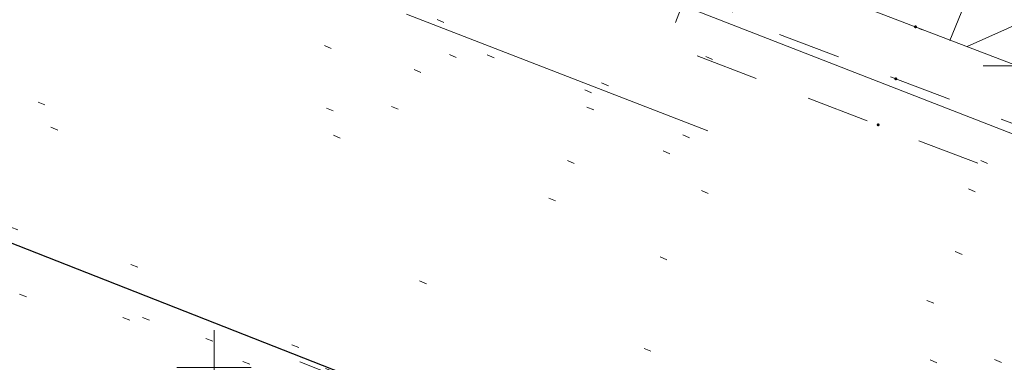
# Model space of a CAD drawing. Extents: x 413123 to 1465301, y 377724 to 504150.
# Tile 7 of 256: x 1463114.74 to 1463128.01, y 433261.1 to 433265.72. Entities that reach past the tile are written whole.
import ezdxf

# ---------------------------------------------------------------- set-up
doc = ezdxf.new("R2010")
doc.units = 0
doc.header["$MEASUREMENT"] = 0
for name, pattern in [('DGN Style 1', [8.732639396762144, 0.01453018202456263, -8.71810921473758]), ('DGN Style 2', [14.530182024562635, 8.71810921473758, -5.812072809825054]), ('DGN Style 3', [20.34225483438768, 14.53018202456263, -5.812072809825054]), ('DGN Style 4', [23.262821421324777, 11.62414561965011, -5.812072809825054, 0.01453018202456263, -5.812072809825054]), ('DGN Style 5', [10.171127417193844, 4.35905460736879, -5.812072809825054]), ('DGN Style 6', [27.636406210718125, 10.17112741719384, -5.812072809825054, 0.01453018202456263, -5.812072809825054, 0.01453018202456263, -5.812072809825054]), ('drainage01', [1.5999968, 0.8499983, -0.7499985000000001]), ('ohcombex', [0])]:
    doc.linetypes.add(name, pattern=pattern)
for name, color, linetype, lineweight in [('DR_X_Cells', 151, 'DGN Style 2', 0), ('DR_X_Cells (Construction)', 151, 'DGN Style 2', 0), ('DR_X_Storm_Sewer', 151, 'DGN Style 5', 0), ('DT_X_Contour_Minor', 136, 'DGN Style 3', 0), ('DT_X_Terrain_Ground_Line', 92, 'DGN Style 3', 13), ('GK_Drainage_Nodes (Construction)', 7, 'Continuous', 53), ('PV_X_Curb', 120, 'DGN Style 1', 0), ('PV_X_EOP', 7, 'DGN Style 3', 0), ('PV_X_Walk', 120, 'DGN Style 5', 0), ('UT_X_Overhead_Combined', 30, 'ohcombex', 0)]:
    doc.layers.add(name, color=color, linetype=linetype, lineweight=lineweight)
for name, color, linetype, lineweight, transparency in [('SV_Observation (Construction)', 97, 'DGN Style 1', 0, 0.9), ('SV_Setup (Construction)', 4, 'Continuous', 30, 0.9), ('SV_X_Shot_Marker (Construction)', 40, 'Continuous', 0, 0.5)]:
    doc.layers.add(name, color=color, linetype=linetype, lineweight=lineweight, transparency=transparency)

# ---------------------------------------------------------------- blocks, each defined once
blk = doc.blocks.new('SVPT_2591')
at = {"layer": 'SV_X_Shot_Marker (Construction)', "transparency": 33554495}
for p, q in [((0, 0.02500000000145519), (0, -0.02499999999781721)), ((-0.02499999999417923, 3.637978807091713e-12), (0.02499999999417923, 3.637978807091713e-12))]:
    blk.add_line(p, q, dxfattribs=at)
blk.add_point((0, 3.637978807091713e-12), dxfattribs=at)
blk = doc.blocks.new('CB3-X_19')
at = {"layer": 'DR_X_Cells', "color": 151, "linetype": 'Continuous', "lineweight": 0}
blk.add_line((-2.499995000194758, -1.758795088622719), (-0.7459922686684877, 0), dxfattribs=at)
at = {"layer": 'DR_X_Cells', "color": 151, "linetype": 'drainage01', "lineweight": 0}
blk.add_3dface([(-3.04166058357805, 1.417497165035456), (3.041660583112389, 1.417497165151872), (3.041660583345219, -2.166662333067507), (-3.041660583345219, -2.166662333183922)], dxfattribs=at)
at = {"layer": 'DR_X_Cells', "color": 151, "linetype": 'Continuous', "lineweight": 0}
blk.add_3dface([(-2.499994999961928, 0), (2.499994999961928, 1.164153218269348e-10), (2.499994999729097, -1.833329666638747), (-2.499994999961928, -1.833329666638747)], dxfattribs=at)
at = {"layer": 'DR_X_Cells (Construction)', "color": 20, "linetype": 'drainage01', "lineweight": 0}
blk.add_3dface([(-2.374995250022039, 0.7499985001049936), (2.374995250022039, 0.7499985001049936), (2.374995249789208, -1.499997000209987), (-2.374995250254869, -1.499996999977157)], dxfattribs=at)
at = {"layer": 'GK_Drainage_Nodes (Construction)', "color": 21, "linetype": 'DGN Style 2', "lineweight": 53}
blk.add_point((-2.328306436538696e-10, 1.416663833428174), dxfattribs=at)
at = {"layer": 'GK_Drainage_Nodes (Construction)', "color": 61, "linetype": 'DGN Style 6', "lineweight": 53}
blk.add_point((0, 0.7499985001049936), dxfattribs=at)
at = {"layer": 'GK_Drainage_Nodes (Construction)', "color": 21, "linetype": 'DGN Style 5', "lineweight": 53}
blk.add_point((0, 0), dxfattribs=at)
at = {"layer": 'GK_Drainage_Nodes (Construction)', "color": 40, "linetype": 'DGN Style 4', "lineweight": 53}
blk.add_point((0, 0), dxfattribs=at)
blk = doc.blocks.new('SVPT_2600')
at = {"layer": 'SV_X_Shot_Marker (Construction)', "transparency": 33554495}
for p, q in [((0, 0.02499999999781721), (0, -0.02500000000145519)), ((-0.02499999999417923, 0), (0.02500000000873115, 0))]:
    blk.add_line(p, q, dxfattribs=at)
blk.add_point((0, 0), dxfattribs=at)
blk = doc.blocks.new('*U5554', base_point=(1463158.719041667, 433438.2508333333, 579.5851666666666))
at = {"layer": 'DT_X_Contour_Minor', "elevation": 570.9999999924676, "flags": 128}
blk.add_lwpolyline([(1463009.796472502, 433261.168875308), (1463011.78215817, 433264.6803894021), (1463012.18799321, 433265.3971872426), (1463012.554490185, 433266.042646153), (1463012.881649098, 433266.6167661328), (1463013.169469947, 433267.1195471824), (1463014.420845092, 433269.2994012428), (1463019.893459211, 433272.9254937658), (1463020.153204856, 433274.935593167), (1463020.202159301, 433275.3127671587), (1463020.237703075, 433275.5828179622), (1463020.259836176, 433275.7457455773), (1463020.268558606, 433275.801550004), (1463020.273937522, 433275.8075308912), (1463020.286973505, 433275.8255635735), (1463020.322047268, 433275.8751759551), (1463020.37915881, 433275.9563680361), (1463020.458308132, 433276.0691398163), (1463020.698756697, 433276.4119708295), (1463020.868266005, 433276.5477448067), (1463021.196457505, 433276.6979434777), (1463021.683331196, 433276.862566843), (1463022.32888708, 433277.0416149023), (1463024.261945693, 433277.5383093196), (1463024.897747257, 433277.7013984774), (1463025.355357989, 433277.8181451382), (1463025.634777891, 433277.8885493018), (1463025.73600696, 433277.9126109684), (1463025.792630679, 433277.9167662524), (1463025.810514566, 433277.9236829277), (1463025.952399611, 433278.0738978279), (1463026.370390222, 433278.5215782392), (1463027.064486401, 433279.2667241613), (1463028.034688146, 433280.3093355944), (1463033.206542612, 433285.8689418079), (1463036.811969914, 433288.1031858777), (1463037.519382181, 433288.5539021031), (1463038.096435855, 433288.9485176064), (1463038.543130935, 433289.2870323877), (1463038.85946742, 433289.5694464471), (1463039.529219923, 433290.2477496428), (1463039.763360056, 433290.4733799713), (1463039.963466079, 433290.6415435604), (1463040.129537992, 433290.7522404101), (1463040.261575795, 433290.8054705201), (1463040.568297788, 433290.8707951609), (1463040.712714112, 433290.8856973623), (1463040.915921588, 433290.8814104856), (1463041.177920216, 433290.8579345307), (1463041.498709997, 433290.8152694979), (1463043.132908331, 433290.5713914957), (1463043.812184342, 433291.1962678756), (1463043.979676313, 433291.3734929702), (1463044.191033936, 433291.6373640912), (1463044.446257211, 433291.9878812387), (1463044.745346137, 433292.4250444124), (1463046.243447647, 433294.6673132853), (1463047.752313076, 433294.8105423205), (1463048.054738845, 433294.8353149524), (1463048.315359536, 433294.848248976), (1463048.534175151, 433294.8493443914), (1463048.71118569, 433294.8386011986), (1463049.127473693, 433294.794167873), (1463049.408280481, 433294.7356881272), (1463049.938484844, 433294.5935738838), (1463050.718086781, 433294.3678251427), (1463051.747086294, 433294.0584419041), (1463057.131011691, 433292.4195062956), (1463057.385113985, 433292.3253271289), (1463057.433293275, 433292.3074966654), (1463057.468930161, 433292.2943677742), (1463057.492024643, 433292.2859404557), (1463057.502576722, 433292.2822147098), (1463057.513992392, 433292.2785481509), (1463057.714762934, 433292.2018868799), (1463058.308512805, 433291.974652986), (1463059.295242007, 433291.5968464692), (1463060.674950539, 433291.0684673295), (1463064.878145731, 433289.4586927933), (1463066.328404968, 433288.9036778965), (1463067.526786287, 433288.4459641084), (1463068.473289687, 433288.0855514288), (1463069.167915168, 433287.8224398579), (1463070.684412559, 433287.2505438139), (1463071.409318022, 433286.9757210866), (1463072.446661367, 433286.5801749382), (1463073.796442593, 433286.0639053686), (1463075.458661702, 433285.4269123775), (1463080.307829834, 433283.5672998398), (1463082.112742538, 433282.8765559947), (1463083.890604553, 433282.1990338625), (1463085.641415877, 433281.5347334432), (1463087.365176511, 433280.8836547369), (1463091.925803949, 433279.1650738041), (1463093.522109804, 433278.5610658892), (1463094.89055679, 433278.0379778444), (1463096.031144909, 433277.5958096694), (1463096.943874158, 433277.2345613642), (1463099.074007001, 433276.3791257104), (1463100.004027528, 433276.0082480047), (1463101.196489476, 433275.5371916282), (1463102.651392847, 433274.9659565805), (1463104.36873764, 433274.294542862), (1463109.298245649, 433272.3705347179), (1463111.0014606, 433271.7017367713), (1463112.413974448, 433271.1383490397), (1463113.535787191, 433270.680371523), (1463114.366898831, 433270.3278042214), (1463116.195595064, 433269.5281717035), (1463116.827831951, 433269.2529667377), (1463117.353020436, 433269.0270762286), (1463117.771160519, 433268.8505001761), (1463118.0822522, 433268.7232385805), (1463118.769098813, 433268.449626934), (1463119.233134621, 433268.2659624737), (1463120.110107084, 433267.9201778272), (1463121.400016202, 433267.4122729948), (1463123.102861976, 433266.7422479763), (1463128.194366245, 433264.7393543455), (1463129.906589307, 433264.0691726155), (1463131.22463029, 433263.5607976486), (1463132.148489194, 433263.2142294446), (1463132.67816602, 433263.0294680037), (1463133.565061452, 433262.7525131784), (1463134.136427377, 433262.5542813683), (1463135.185353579, 433262.1673020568), (1463136.711840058, 433261.5915752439), (1463138.715886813, 433260.8271009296), (1463149.18241232, 433256.819143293)], dxfattribs=at)

msp = doc.modelspace()

# ---------------------------------------------------------------- linework, layer by layer
at = {"layer": 'DR_X_Storm_Sewer'}
msp.add_line((1463127.2798253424, 433265.4332156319, 570.5838194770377), (1463143.7471588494, 433306.3203774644, 570.5838194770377), dxfattribs=at)
at = {"layer": 'PV_X_Curb'}
for points, knots in [([(1463034.114341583, 433358.5354235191, 570.967442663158), (1463034.382762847, 433357.8525596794, 570.9829174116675), (1463034.902669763, 433356.6746703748, 570.9791408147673), (1463036.322057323, 433354.5205973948, 570.6849760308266), (1463037.748960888, 433352.2020754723, 570.6878951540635), (1463040.018756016, 433349.1857511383, 570.9427811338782), (1463042.639031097, 433346.7780487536, 570.7955674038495), (1463044.970687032, 433345.5933757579, 570.8824061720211), (1463045.921303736, 433345.2188641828, 570.878208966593), (1463051.106075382, 433343.1762354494, 570.8553169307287), (1463056.290847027, 433341.1336067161, 570.8324248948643), (1463061.475618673, 433339.0909779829, 570.809532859), (1463062.018547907, 433338.9041474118, 570.7725412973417), (1463062.561477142, 433338.7173168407, 570.7355497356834), (1463063.104406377, 433338.5304862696, 570.6985581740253), (1463069.657625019, 433335.9461940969, 570.7210719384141), (1463076.21084366, 433333.3619019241, 570.7435857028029), (1463082.764062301, 433330.7776097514, 570.7660994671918), (1463087.246478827, 433329.0023655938, 570.8028168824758), (1463091.728895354, 433327.2271214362, 570.8395342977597), (1463096.211311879, 433325.4518772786, 570.8762517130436), (1463096.878442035, 433325.1897515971, 570.9638925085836), (1463097.545572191, 433324.9276259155, 571.0515333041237), (1463098.212702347, 433324.6655002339, 571.1391740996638), (1463104.831686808, 433322.094946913, 571.1640382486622), (1463111.45067127, 433319.524393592, 571.1889023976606), (1463118.069655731, 433316.953840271, 571.2137665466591), (1463125.957183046, 433313.9138789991, 571.1851535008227), (1463133.844710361, 433310.8739177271, 571.1565404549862), (1463141.732237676, 433307.8339564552, 571.1279274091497), (1463145.767175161, 433306.241790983, 571.1313455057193), (1463149.802112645, 433304.6496255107, 571.134763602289), (1463153.83705013, 433303.0574600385, 571.1381816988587), (1463154.355066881, 433302.8054079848, 571.0924572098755), (1463154.873083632, 433302.5533559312, 571.0467327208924), (1463155.391100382, 433302.3013038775, 571.0010082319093), (1463159.740180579, 433300.5574304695, 571.007755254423), (1463164.089260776, 433298.8135570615, 571.0145022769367), (1463168.438340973, 433297.0696836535, 571.0212492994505), (1463173.76020955, 433294.9893866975, 571.0517121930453), (1463179.082078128, 433292.9090897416, 571.0821750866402), (1463184.403946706, 433290.8287927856, 571.1126379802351), (1463184.927832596, 433290.6024130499, 571.183469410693), (1463185.451718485, 433290.3760333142, 571.254300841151), (1463185.975604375, 433290.1496535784, 571.3251322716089), (1463193.283059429, 433287.4009373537, 571.3274320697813), (1463200.590514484, 433284.6522211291, 571.3297318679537), (1463207.897969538, 433281.9035049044, 571.3320316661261), (1463214.611583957, 433279.3049910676, 571.3660593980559), (1463221.325198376, 433276.7064772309, 571.4000871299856), (1463228.038812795, 433274.1079633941, 571.4341148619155), (1463234.876881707, 433271.4003319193, 571.5030017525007), (1463241.714950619, 433268.6927004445, 571.5718886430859), (1463248.553019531, 433265.9850689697, 571.6407755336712), (1463252.53367608, 433264.4224603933, 571.6987979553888), (1463256.514332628, 433262.8598518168, 571.7568203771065), (1463260.494989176, 433261.2972432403, 571.8148427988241), (1463261.18962272, 433261.0748617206, 571.7422662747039), (1463261.884256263, 433260.8524802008, 571.6696897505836), (1463262.578889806, 433260.6300986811, 571.5971132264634), (1463267.974277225, 433258.4984942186, 571.5913249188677), (1463273.369664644, 433256.3668897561, 571.5855366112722), (1463278.765052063, 433254.2352852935, 571.5797483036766), (1463284.039124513, 433252.1341649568, 571.626583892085), (1463289.313196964, 433250.0330446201, 571.6734194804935), (1463294.587269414, 433247.9319242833, 571.7202550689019), (1463295.147837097, 433247.7325865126, 571.8045569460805), (1463295.70840478, 433247.533248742, 571.8888588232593), (1463296.268972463, 433247.3339109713, 571.9731607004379), (1463303.262539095, 433244.6091737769, 572.0038664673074), (1463310.256105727, 433241.8844365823, 572.034572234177), (1463317.249672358, 433239.1596993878, 572.0652780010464), (1463324.8255847, 433236.206749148, 572.1003223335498), (1463332.401497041, 433233.2537989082, 572.1353666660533), (1463339.977409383, 433230.3008486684, 572.1704109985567), (1463346.624217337, 433227.6724527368, 572.1699621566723), (1463353.271025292, 433225.044056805, 572.1695133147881), (1463359.917833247, 433222.4156608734, 572.1690644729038), (1463363.666535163, 433220.9685334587, 572.1740861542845), (1463367.415237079, 433219.521406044, 572.1791078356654), (1463371.163938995, 433218.0742786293, 572.1841295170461), (1463371.754596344, 433217.8301906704, 572.1047293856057), (1463372.345253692, 433217.5861027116, 572.0253292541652), (1463372.935911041, 433217.3420147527, 571.9459291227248), (1463380.338603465, 433214.4611246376, 571.9041823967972), (1463387.741295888, 433211.5802345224, 571.8624356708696), (1463395.143988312, 433208.6993444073, 571.8206889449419), (1463403.121855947, 433205.5721027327, 571.8539167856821), (1463411.099723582, 433202.4448610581, 571.8871446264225), (1463419.077591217, 433199.3176193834, 571.9203724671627), (1463419.407565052, 433199.1647159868, 571.9396248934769), (1463419.737538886, 433199.0118125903, 571.9588773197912), (1463420.067512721, 433198.8589091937, 571.9781297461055)], [0, 0, 0, 0, 0.004163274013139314, 0.007301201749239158, 0.0146979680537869, 0.01957460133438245, 0.02877745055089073, 0.03448275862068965, 0.03448275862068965, 0.03448275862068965, 0.06896551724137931, 0.06896551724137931, 0.06896551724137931, 0.1034482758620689, 0.1034482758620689, 0.1034482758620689, 0.1379310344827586, 0.1379310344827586, 0.1379310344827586, 0.1724137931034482, 0.1724137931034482, 0.1724137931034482, 0.2068965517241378, 0.2068965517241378, 0.2068965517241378, 0.2413793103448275, 0.2413793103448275, 0.2413793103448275, 0.2758620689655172, 0.2758620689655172, 0.2758620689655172, 0.3103448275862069, 0.3103448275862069, 0.3103448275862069, 0.3448275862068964, 0.3448275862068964, 0.3448275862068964, 0.3793103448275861, 0.3793103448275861, 0.3793103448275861, 0.4137931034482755, 0.4137931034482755, 0.4137931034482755, 0.4482758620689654, 0.4482758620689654, 0.4482758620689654, 0.4827586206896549, 0.4827586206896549, 0.4827586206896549, 0.5172413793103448, 0.5172413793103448, 0.5172413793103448, 0.5517241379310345, 0.5517241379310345, 0.5517241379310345, 0.5862068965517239, 0.5862068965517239, 0.5862068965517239, 0.6206896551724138, 0.6206896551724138, 0.6206896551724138, 0.6551724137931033, 0.6551724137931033, 0.6551724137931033, 0.6896551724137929, 0.6896551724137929, 0.6896551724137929, 0.7241379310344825, 0.7241379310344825, 0.7241379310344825, 0.7586206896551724, 0.7586206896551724, 0.7586206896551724, 0.7931034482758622, 0.7931034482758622, 0.7931034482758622, 0.8275862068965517, 0.8275862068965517, 0.8275862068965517, 0.8620689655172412, 0.8620689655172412, 0.8620689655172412, 0.8965517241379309, 0.8965517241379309, 0.8965517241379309, 0.9310344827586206, 0.9310344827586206, 0.9310344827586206, 0.9655172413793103, 0.9655172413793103, 0.9655172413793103, 1, 1, 1, 1]), ([(1463694.730807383, 433042.1012902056, 573.2000085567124), (1463688.122071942, 433044.6665198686, 573.2117681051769), (1463681.5133365, 433047.2317495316, 573.2235276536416), (1463674.904601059, 433049.7969791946, 573.2352872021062), (1463669.906627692, 433051.7384291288, 573.2422034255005), (1463664.908654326, 433053.679879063, 573.249119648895), (1463659.910680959, 433055.6213289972, 573.2560358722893), (1463659.31440991, 433055.8530469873, 573.3282538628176), (1463658.718138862, 433056.0847649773, 573.400471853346), (1463658.121867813, 433056.3164829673, 573.4726898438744), (1463656.811811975, 433056.8455353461, 573.4691755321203), (1463655.501756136, 433057.3745877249, 573.4656612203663), (1463654.191700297, 433057.9036401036, 573.4621469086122), (1463647.078403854, 433060.7016199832, 573.4311409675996), (1463639.965107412, 433063.4995998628, 573.4001350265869), (1463632.851810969, 433066.2975797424, 573.3691290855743), (1463626.603526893, 433068.7760307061, 573.3262890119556), (1463620.355242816, 433071.25448167, 573.2834489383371), (1463614.10695874, 433073.7329326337, 573.2406088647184), (1463606.821724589, 433076.5483492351, 573.1778320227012), (1463599.536490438, 433079.3637658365, 573.1150551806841), (1463592.251256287, 433082.1791824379, 573.052278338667), (1463585.048675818, 433085.0513616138, 572.9767093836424), (1463577.846095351, 433087.9235407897, 572.901140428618), (1463570.643514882, 433090.7957199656, 572.8255714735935), (1463568.520856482, 433091.6009161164, 572.8136526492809), (1463566.398198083, 433092.4061122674, 572.8017338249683), (1463564.275539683, 433093.2113084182, 572.7898150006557), (1463563.658286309, 433093.4932407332, 572.723361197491), (1463563.041032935, 433093.7751730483, 572.6569073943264), (1463562.423779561, 433094.0571053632, 572.5904535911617), (1463557.897842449, 433095.8076798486, 572.5495712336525), (1463553.371905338, 433097.5582543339, 572.5086888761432), (1463548.845968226, 433099.3088288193, 572.4678065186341), (1463541.746736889, 433102.0973839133, 572.4116307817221), (1463534.647505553, 433104.8859390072, 572.3554550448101), (1463527.548274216, 433107.6744941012, 572.2992793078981), (1463527.099574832, 433107.8541490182, 572.3819727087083), (1463526.650875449, 433108.0338039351, 572.4646661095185), (1463526.202176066, 433108.2134588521, 572.5473595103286), (1463518.442801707, 433111.2934591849, 572.5872886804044), (1463510.683427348, 433114.3734595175, 572.6272178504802), (1463502.924052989, 433117.4534598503, 572.6671470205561), (1463495.101662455, 433120.5759616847, 572.6180249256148), (1463487.279271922, 433123.6984635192, 572.5689028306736), (1463479.456881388, 433126.8209653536, 572.5197807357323), (1463474.540841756, 433128.7396558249, 572.5305568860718), (1463469.624802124, 433130.6583462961, 572.5413330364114), (1463464.708762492, 433132.5770367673, 572.5521091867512), (1463464.15178183, 433132.7738995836, 572.4839343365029), (1463463.594801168, 433132.9707623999, 572.4157594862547), (1463463.037820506, 433133.1676252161, 572.3475846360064), (1463455.395093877, 433136.1460172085, 572.2965798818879), (1463447.752367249, 433139.1244092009, 572.2455751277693), (1463440.10964062, 433142.1028011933, 572.1945703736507), (1463439.463345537, 433142.3911085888, 572.2249332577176), (1463438.817050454, 433142.6794159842, 572.2552961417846), (1463438.170755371, 433142.9677233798, 572.2856590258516), (1463431.589276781, 433145.5431962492, 572.3185177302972), (1463425.007798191, 433148.1186691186, 572.351376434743), (1463418.4263196, 433150.6941419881, 572.3842351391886), (1463413.565512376, 433152.6091060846, 572.3506952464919), (1463408.704705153, 433154.5240701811, 572.3171553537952), (1463403.843897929, 433156.4390342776, 572.2836154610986), (1463402.295983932, 433157.0721267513, 572.2966227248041), (1463400.748069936, 433157.7052192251, 572.3096299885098), (1463399.20015594, 433158.3383116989, 572.3226372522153), (1463398.571326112, 433158.6030358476, 572.2531442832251), (1463397.942496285, 433158.8677599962, 572.1836513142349), (1463397.313666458, 433159.1324841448, 572.1141583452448), (1463389.499427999, 433162.1494767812, 572.1431257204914), (1463381.68518954, 433165.1664694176, 572.172093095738), (1463373.87095108, 433168.1834620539, 572.2010604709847), (1463373.202610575, 433168.4242856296, 572.2485422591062), (1463372.53427007, 433168.6651092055, 572.2960240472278), (1463371.865929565, 433168.9059327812, 572.3435058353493), (1463366.852918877, 433170.8940812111, 572.309207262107), (1463361.839908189, 433172.882229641, 572.2749086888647), (1463356.826897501, 433174.8703780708, 572.2406101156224), (1463350.263613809, 433177.4130764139, 572.2105829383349), (1463343.700330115, 433179.955774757, 572.1805557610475), (1463337.137046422, 433182.4984731, 572.1505285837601), (1463332.732110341, 433184.1753668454, 572.1399057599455), (1463328.327174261, 433185.8522605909, 572.129282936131), (1463323.922238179, 433187.5291543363, 572.1186601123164), (1463323.550514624, 433187.6736224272, 572.0672464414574), (1463323.17879107, 433187.8180905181, 572.0158327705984), (1463322.807067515, 433187.9625586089, 571.9644190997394), (1463314.242457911, 433191.4677850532, 571.9189611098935), (1463305.677848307, 433194.9730114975, 571.8735031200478), (1463297.113238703, 433198.4782379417, 571.8280451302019), (1463296.447798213, 433198.6498683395, 571.8729159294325), (1463295.782357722, 433198.8214987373, 571.917786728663), (1463295.116917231, 433198.9931291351, 571.9626575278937), (1463288.43623397, 433201.6173953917, 571.9595616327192), (1463281.755550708, 433204.2416616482, 571.9564657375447), (1463275.074867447, 433206.8659279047, 571.9533698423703), (1463270.698621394, 433208.5836220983, 571.955071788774), (1463266.322375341, 433210.3013162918, 571.9567737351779), (1463261.946129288, 433212.0190104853, 571.9584756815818), (1463261.255964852, 433212.2907585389, 571.8814296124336), (1463260.565800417, 433212.5625065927, 571.8043835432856), (1463259.875635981, 433212.8342546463, 571.7273374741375), (1463253.221984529, 433215.4661261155, 571.684237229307), (1463246.568333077, 433218.0979975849, 571.6411369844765), (1463239.914681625, 433220.7298690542, 571.5980367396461), (1463232.697418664, 433223.5591135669, 571.584901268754), (1463225.480155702, 433226.3883580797, 571.5717657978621), (1463218.262892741, 433229.2176025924, 571.5586303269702), (1463212.689928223, 433231.3845503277, 571.501804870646), (1463207.116963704, 433233.5514980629, 571.4449794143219), (1463201.543999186, 433235.7184457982, 571.3881539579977), (1463197.702392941, 433237.2969398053, 571.3824755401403), (1463193.860786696, 433238.8754338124, 571.376797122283), (1463190.01918045, 433240.4539278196, 571.3711187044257), (1463189.420555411, 433240.6641899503, 571.4587546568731), (1463188.821930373, 433240.874452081, 571.5463906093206), (1463188.223305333, 433241.0847142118, 571.6340265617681), (1463185.054584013, 433242.3131517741, 571.6250500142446), (1463181.885862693, 433243.5415893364, 571.6160734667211), (1463178.717141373, 433244.7700268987, 571.6070969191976), (1463171.181422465, 433247.7347391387, 571.5342143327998), (1463163.645703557, 433250.6994513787, 571.4613317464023), (1463156.10998465, 433253.6641636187, 571.3884491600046), (1463148.761307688, 433256.5197229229, 571.322577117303), (1463141.412630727, 433259.3752822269, 571.2567050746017), (1463134.063953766, 433262.2308415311, 571.1908330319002), (1463126.984343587, 433264.9936274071, 571.2120531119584), (1463119.904733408, 433267.756413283, 571.2332731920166), (1463112.82512323, 433270.519199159, 571.2544932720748), (1463106.948373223, 433272.8554993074, 571.272380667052), (1463101.071623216, 433275.1917994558, 571.290268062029), (1463095.19487321, 433277.5280996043, 571.3081554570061), (1463087.382378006, 433280.5556578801, 571.2445784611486), (1463079.569882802, 433283.583216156, 571.1810014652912), (1463071.757387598, 433286.6107744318, 571.1174244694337), (1463067.011834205, 433288.4980060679, 571.0790224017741), (1463062.266280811, 433290.385237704, 571.0406203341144), (1463057.520727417, 433292.27246934, 571.0022182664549), (1463052.596696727, 433294.1302708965, 570.9741905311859), (1463047.672666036, 433295.988072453, 570.946162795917), (1463042.748635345, 433297.8458740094, 570.9181350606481), (1463040.996474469, 433298.028892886, 570.6600759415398), (1463037.884741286, 433298.0614564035, 570.3732611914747), (1463033.533792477, 433297.4811137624, 570.213053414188), (1463028.578927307, 433295.8351240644, 570.8846791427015), (1463025.750437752, 433293.3300609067, 570.5443428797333), (1463024.222435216, 433291.00068514, 570.5092220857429), (1463023.412434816, 433289.7658735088, 570.490604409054), (1463022.602434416, 433288.5310618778, 570.4719867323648), (1463021.792434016, 433287.2962502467, 570.4533690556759), (1463021.001432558, 433285.3732457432, 570.5012869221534), (1463020.2104311, 433283.4502412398, 570.549204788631), (1463019.419429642, 433281.5272367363, 570.5971226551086), (1463018.531487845, 433279.3825151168, 570.6481372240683), (1463017.643546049, 433277.2377934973, 570.6991517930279), (1463016.755604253, 433275.0930718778, 570.7501663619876), (1463014.741467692, 433270.0950215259, 570.9656913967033), (1463012.727331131, 433265.096971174, 571.181216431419), (1463010.71319457, 433260.0989208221, 571.3967414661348)], [0, 0, 0, 0, 0.01923076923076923, 0.01923076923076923, 0.01923076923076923, 0.03846153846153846, 0.03846153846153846, 0.03846153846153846, 0.05769230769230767, 0.05769230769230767, 0.05769230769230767, 0.07692307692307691, 0.07692307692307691, 0.07692307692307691, 0.09615384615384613, 0.09615384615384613, 0.09615384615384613, 0.1153846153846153, 0.1153846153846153, 0.1153846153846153, 0.1346153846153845, 0.1346153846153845, 0.1346153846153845, 0.1538461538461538, 0.1538461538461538, 0.1538461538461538, 0.1730769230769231, 0.1730769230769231, 0.1730769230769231, 0.1923076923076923, 0.1923076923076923, 0.1923076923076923, 0.2115384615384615, 0.2115384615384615, 0.2115384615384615, 0.2307692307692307, 0.2307692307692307, 0.2307692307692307, 0.25, 0.25, 0.25, 0.269230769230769, 0.269230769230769, 0.269230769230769, 0.2884615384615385, 0.2884615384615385, 0.2884615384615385, 0.3076923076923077, 0.3076923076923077, 0.3076923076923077, 0.3269230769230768, 0.3269230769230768, 0.3269230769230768, 0.3461538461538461, 0.3461538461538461, 0.3461538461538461, 0.3653846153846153, 0.3653846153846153, 0.3653846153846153, 0.3846153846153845, 0.3846153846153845, 0.3846153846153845, 0.4038461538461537, 0.4038461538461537, 0.4038461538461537, 0.423076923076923, 0.423076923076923, 0.423076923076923, 0.4423076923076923, 0.4423076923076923, 0.4423076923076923, 0.4615384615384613, 0.4615384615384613, 0.4615384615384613, 0.4807692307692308, 0.4807692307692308, 0.4807692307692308, 0.5, 0.5, 0.5, 0.5192307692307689, 0.5192307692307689, 0.5192307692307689, 0.538461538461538, 0.538461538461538, 0.538461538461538, 0.5576923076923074, 0.5576923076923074, 0.5576923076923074, 0.576923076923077, 0.576923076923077, 0.576923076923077, 0.5961538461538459, 0.5961538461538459, 0.5961538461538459, 0.6153846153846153, 0.6153846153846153, 0.6153846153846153, 0.6346153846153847, 0.6346153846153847, 0.6346153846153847, 0.6538461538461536, 0.6538461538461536, 0.6538461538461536, 0.673076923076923, 0.673076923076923, 0.673076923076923, 0.6923076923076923, 0.6923076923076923, 0.6923076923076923, 0.7115384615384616, 0.7115384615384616, 0.7115384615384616, 0.7307692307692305, 0.7307692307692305, 0.7307692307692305, 0.7499999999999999, 0.7499999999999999, 0.7499999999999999, 0.7692307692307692, 0.7692307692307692, 0.7692307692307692, 0.7884615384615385, 0.7884615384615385, 0.7884615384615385, 0.8076923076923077, 0.8076923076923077, 0.8076923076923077, 0.826923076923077, 0.826923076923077, 0.826923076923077, 0.846153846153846, 0.846153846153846, 0.846153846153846, 0.8653846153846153, 0.8653846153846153, 0.8653846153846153, 0.8846153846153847, 0.8846153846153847, 0.8846153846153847, 0.9038461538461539, 0.9038461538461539, 0.9038461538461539, 0.9087225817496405, 0.9125585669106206, 0.9159702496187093, 0.9230769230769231, 0.9230769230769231, 0.9230769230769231, 0.9423076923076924, 0.9423076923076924, 0.9423076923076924, 0.9615384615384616, 0.9615384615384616, 0.9615384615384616, 0.9807692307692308, 0.9807692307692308, 0.9807692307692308, 1, 1, 1, 1])]:
    msp.add_open_spline(points, degree=3, knots=knots, dxfattribs=at)
at = {"layer": 'PV_X_EOP'}
for points, knots in [([(1463033.539703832, 433358.668730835, 570.9312826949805), (1463033.78085339, 433357.7791180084, 570.9319642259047), (1463034.311810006, 433356.414696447, 570.9129230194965), (1463035.936664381, 433354.210215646, 570.7574772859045), (1463037.392149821, 433351.9520015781, 570.7191112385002), (1463039.598433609, 433348.7987445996, 570.7996873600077), (1463042.441302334, 433346.5539274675, 570.6747714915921), (1463044.712350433, 433345.0075174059, 570.6881225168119), (1463045.691659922, 433344.6760572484, 570.6008205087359), (1463046.330306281, 433344.4598990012, 570.5438874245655), (1463046.96895264, 433344.243740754, 570.486954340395), (1463047.607598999, 433344.0275825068, 570.4300212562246), (1463047.46569072, 433343.5095853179, 570.4737916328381), (1463047.32378244, 433342.9915881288, 570.5175620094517), (1463047.181874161, 433342.4735909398, 570.5613323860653), (1463047.962688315, 433342.1715041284, 570.5523071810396), (1463048.74350247, 433341.8694173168, 570.5432819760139), (1463049.524316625, 433341.5673305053, 570.5342567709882), (1463049.723445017, 433342.0454324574, 570.5031497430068), (1463049.92257341, 433342.5235344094, 570.4720427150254), (1463050.121701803, 433343.0016363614, 570.4409356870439), (1463054.363252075, 433341.3299102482, 570.4898514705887), (1463058.604802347, 433339.658184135, 570.5387672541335), (1463062.84635262, 433337.9864580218, 570.5876830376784), (1463069.380437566, 433335.4247592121, 570.6248076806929), (1463075.914522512, 433332.8630604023, 570.6619323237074), (1463082.448607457, 433330.3013615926, 570.699056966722), (1463087.637972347, 433328.22388055, 570.7205322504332), (1463092.827337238, 433326.1463995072, 570.7420075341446), (1463098.016702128, 433324.0689184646, 570.7634828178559), (1463104.657268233, 433321.5116641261, 570.769767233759), (1463111.297834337, 433318.9544097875, 570.7760516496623), (1463117.938400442, 433316.3971554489, 570.7823360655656), (1463125.924840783, 433313.2674390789, 570.73748834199), (1463133.911281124, 433310.1377227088, 570.6926406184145), (1463141.897721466, 433307.0080063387, 570.647792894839), (1463141.717745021, 433306.5125578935, 570.6799613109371), (1463141.537768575, 433306.0171094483, 570.7121297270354), (1463141.35779213, 433305.5216610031, 570.7442981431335), (1463142.229950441, 433305.2201381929, 570.7485050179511), (1463143.102108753, 433304.9186153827, 570.7527118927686), (1463143.974267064, 433304.6170925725, 570.7569187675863), (1463144.185348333, 433305.0788176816, 570.735481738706), (1463144.396429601, 433305.5405427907, 570.7140447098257), (1463144.607510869, 433306.0022678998, 570.6926076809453), (1463147.58473388, 433304.8543661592, 570.7341019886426), (1463150.56195689, 433303.7064644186, 570.7755962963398), (1463153.539179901, 433302.558562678, 570.817090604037), (1463158.44037952, 433300.5705139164, 570.826934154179), (1463163.341579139, 433298.5824651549, 570.8367777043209), (1463168.242778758, 433296.5944163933, 570.8466212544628), (1463174.091388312, 433294.2251577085, 570.8787504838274), (1463179.939997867, 433291.8558990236, 570.9108797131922), (1463185.788607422, 433289.4866403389, 570.9430089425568), (1463193.090936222, 433286.8080451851, 571.0096381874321), (1463200.393265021, 433284.1294500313, 571.0762674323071), (1463207.695593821, 433281.4508548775, 571.1428966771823), (1463214.34865388, 433278.828976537, 571.1804566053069), (1463221.001713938, 433276.2070981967, 571.2180165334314), (1463227.654773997, 433273.5852198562, 571.2555764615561), (1463234.593717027, 433270.8614597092, 571.311327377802), (1463241.532660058, 433268.1376995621, 571.3670782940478), (1463248.471603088, 433265.413939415, 571.4228292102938), (1463251.006317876, 433264.4249023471, 571.4376305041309), (1463253.541032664, 433263.4358652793, 571.452431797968), (1463256.075747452, 433262.4468282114, 571.4672330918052), (1463255.94008792, 433261.9072334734, 571.4705339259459), (1463255.804428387, 433261.3676387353, 571.4738347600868), (1463255.668768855, 433260.8280439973, 571.4771355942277), (1463256.445551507, 433260.5848901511, 571.4871075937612), (1463257.222334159, 433260.3417363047, 571.4970795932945), (1463257.999116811, 433260.0985824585, 571.507051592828), (1463258.226294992, 433260.5106164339, 571.4958264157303), (1463258.453473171, 433260.9226504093, 571.4846012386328), (1463258.680651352, 433261.3346843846, 571.4733760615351), (1463259.925804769, 433260.8493021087, 571.4829525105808), (1463261.170958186, 433260.3639198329, 571.4925289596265), (1463262.416111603, 433259.878537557, 571.5021054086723), (1463267.791649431, 433257.7869022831, 571.5241727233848), (1463273.167187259, 433255.6952670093, 571.5462400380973), (1463278.542725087, 433253.6036317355, 571.5683073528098), (1463284.352399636, 433251.3217999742, 571.5814787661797), (1463290.162074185, 433249.039968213, 571.5946501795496), (1463295.971748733, 433246.7581364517, 571.6078215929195), (1463302.949122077, 433244.0521724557, 571.6351321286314), (1463309.926495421, 433241.3462084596, 571.6624426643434), (1463316.903868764, 433238.6402444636, 571.6897532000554), (1463324.563747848, 433235.6405621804, 571.7285381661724), (1463332.223626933, 433232.6408798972, 571.7673231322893), (1463339.883506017, 433229.641197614, 571.8061080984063), (1463346.449952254, 433227.0690864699, 571.8205958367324), (1463353.01639849, 433224.4969753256, 571.8350835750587), (1463359.582844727, 433221.9248641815, 571.8495713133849), (1463363.961849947, 433220.2403229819, 571.8408310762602), (1463368.340855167, 433218.5557817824, 571.8320908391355), (1463372.719860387, 433216.8712405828, 571.8233506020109), (1463380.126525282, 433213.9587859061, 571.7905530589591), (1463387.533190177, 433211.0463312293, 571.7577555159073), (1463394.939855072, 433208.1338765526, 571.7249579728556), (1463402.425974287, 433205.1637758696, 571.7534560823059), (1463409.912093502, 433202.1936751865, 571.7819541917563), (1463417.398212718, 433199.2235745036, 571.8104523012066), (1463417.229394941, 433198.7682275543, 571.8194733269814), (1463417.060577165, 433198.3128806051, 571.8284943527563), (1463416.891759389, 433197.8575336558, 571.8375153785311), (1463417.692446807, 433197.4966240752, 571.8487103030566), (1463418.493134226, 433197.1357144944, 571.859905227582), (1463419.293821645, 433196.7748049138, 571.8711001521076), (1463419.475032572, 433197.247288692, 571.8477905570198), (1463419.6562435, 433197.7197724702, 571.8244809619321), (1463419.837454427, 433198.1922562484, 571.8011713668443), (1463419.83781155, 433198.2226624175, 571.7953862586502), (1463419.838168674, 433198.2530685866, 571.789601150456), (1463419.838525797, 433198.2834747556, 571.7838160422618)], [0, 0, 0, 0, 0.003968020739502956, 0.006425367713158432, 0.01199892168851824, 0.01581541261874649, 0.02326256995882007, 0.02777777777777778, 0.02777777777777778, 0.02777777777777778, 0.05555555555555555, 0.05555555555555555, 0.05555555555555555, 0.08333333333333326, 0.08333333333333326, 0.08333333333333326, 0.1111111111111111, 0.1111111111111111, 0.1111111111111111, 0.1388888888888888, 0.1388888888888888, 0.1388888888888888, 0.1666666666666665, 0.1666666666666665, 0.1666666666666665, 0.1944444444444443, 0.1944444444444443, 0.1944444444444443, 0.2222222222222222, 0.2222222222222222, 0.2222222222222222, 0.25, 0.25, 0.25, 0.2777777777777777, 0.2777777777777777, 0.2777777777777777, 0.3055555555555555, 0.3055555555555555, 0.3055555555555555, 0.333333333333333, 0.333333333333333, 0.333333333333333, 0.3611111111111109, 0.3611111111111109, 0.3611111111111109, 0.3888888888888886, 0.3888888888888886, 0.3888888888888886, 0.4166666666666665, 0.4166666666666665, 0.4166666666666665, 0.4444444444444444, 0.4444444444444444, 0.4444444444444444, 0.472222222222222, 0.472222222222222, 0.472222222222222, 0.5, 0.5, 0.5, 0.5277777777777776, 0.5277777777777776, 0.5277777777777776, 0.5555555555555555, 0.5555555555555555, 0.5555555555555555, 0.5833333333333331, 0.5833333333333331, 0.5833333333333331, 0.6111111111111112, 0.6111111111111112, 0.6111111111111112, 0.638888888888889, 0.638888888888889, 0.638888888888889, 0.6666666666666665, 0.6666666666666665, 0.6666666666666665, 0.6944444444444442, 0.6944444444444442, 0.6944444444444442, 0.722222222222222, 0.722222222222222, 0.722222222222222, 0.7499999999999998, 0.7499999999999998, 0.7499999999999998, 0.7777777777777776, 0.7777777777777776, 0.7777777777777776, 0.8055555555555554, 0.8055555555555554, 0.8055555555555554, 0.8333333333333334, 0.8333333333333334, 0.8333333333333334, 0.861111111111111, 0.861111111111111, 0.861111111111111, 0.8888888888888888, 0.8888888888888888, 0.8888888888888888, 0.9166666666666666, 0.9166666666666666, 0.9166666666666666, 0.9444444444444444, 0.9444444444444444, 0.9444444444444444, 0.9722222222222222, 0.9722222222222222, 0.9722222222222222, 1, 1, 1, 1]), ([(1463695.37345491, 433042.3269481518, 573.2056029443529), (1463695.118355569, 433042.4173281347, 573.1929567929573), (1463694.863256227, 433042.5077081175, 573.1803106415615), (1463694.608156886, 433042.5980881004, 573.1676644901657), (1463688.127196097, 433045.133574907, 573.1638691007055), (1463681.646235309, 433047.6690617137, 573.1600737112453), (1463675.165274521, 433050.2045485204, 573.1562783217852), (1463668.255959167, 433052.9440202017, 573.1540820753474), (1463661.346643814, 433055.6834918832, 573.1518858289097), (1463654.437328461, 433058.4229635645, 573.149689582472), (1463647.338400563, 433061.2071824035, 573.1301154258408), (1463640.239472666, 433063.9914012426, 573.1105412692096), (1463633.140544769, 433066.7756200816, 573.0909671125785), (1463626.823799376, 433069.2202639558, 573.0453158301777), (1463620.507053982, 433071.6649078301, 572.999664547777), (1463614.190308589, 433074.1095517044, 572.9540132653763), (1463606.930945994, 433076.9629614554, 572.8967218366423), (1463599.671583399, 433079.8163712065, 572.8394304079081), (1463592.412220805, 433082.6697809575, 572.7821389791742), (1463585.208613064, 433085.5359198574, 572.7224006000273), (1463578.005005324, 433088.4020587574, 572.6626622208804), (1463570.801397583, 433091.2681976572, 572.6029238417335), (1463563.539543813, 433094.1288766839, 572.5195568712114), (1463556.277690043, 433096.9895557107, 572.4361899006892), (1463549.015836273, 433099.8502347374, 572.3528229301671), (1463541.464235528, 433102.896740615, 572.3143753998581), (1463533.912634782, 433105.9432464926, 572.2759278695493), (1463526.361034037, 433108.9897523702, 572.2374803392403), (1463524.510466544, 433109.6486739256, 572.222419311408), (1463522.659899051, 433110.307595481, 572.2073582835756), (1463520.809331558, 433110.9665170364, 572.1922972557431), (1463520.996148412, 433111.478044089, 572.2051758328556), (1463521.182965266, 433111.9895711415, 572.2180544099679), (1463521.36978212, 433112.5010981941, 572.2309329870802), (1463520.520611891, 433112.8412018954, 572.2365752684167), (1463519.671441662, 433113.1813055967, 572.2422175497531), (1463518.822271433, 433113.5214092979, 572.2478598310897), (1463518.644435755, 433113.0349413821, 572.2388127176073), (1463518.466600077, 433112.5484734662, 572.229765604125), (1463518.288764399, 433112.0620055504, 572.2207184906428), (1463514.835464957, 433113.4033588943, 572.2367800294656), (1463511.382165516, 433114.7447122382, 572.2528415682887), (1463507.928866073, 433116.0860655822, 572.2689031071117), (1463493.594865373, 433121.7420238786, 572.2482959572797), (1463479.260864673, 433127.3979821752, 572.2276888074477), (1463464.926863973, 433133.0539404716, 572.2070816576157), (1463449.455525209, 433139.0728186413, 572.1640707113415), (1463433.984186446, 433145.0916968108, 572.1210597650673), (1463418.512847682, 433151.1105749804, 572.0780488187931), (1463413.328996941, 433153.1553309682, 572.0135393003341), (1463408.145146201, 433155.200086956, 571.9490297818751), (1463402.961295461, 433157.2448429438, 571.8845202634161), (1463403.132465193, 433157.7716799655, 571.9190447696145), (1463403.303634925, 433158.2985169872, 571.953569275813), (1463403.474804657, 433158.825354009, 571.9880937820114), (1463402.600267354, 433159.1613721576, 571.9863420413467), (1463401.725730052, 433159.4973903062, 571.984590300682), (1463400.851192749, 433159.8334084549, 571.9828385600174), (1463400.653049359, 433159.3552482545, 571.9439093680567), (1463400.454905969, 433158.8770880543, 571.9049801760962), (1463400.256762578, 433158.3989278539, 571.8660509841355), (1463399.322085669, 433158.774478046, 571.9116587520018), (1463398.387408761, 433159.150028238, 571.9572665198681), (1463397.452731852, 433159.5255784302, 572.0028742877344), (1463389.04126259, 433162.8168634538, 571.9920574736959), (1463380.629793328, 433166.1081484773, 571.9812406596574), (1463372.218324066, 433169.3994335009, 571.9704238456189), (1463367.156032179, 433171.3851717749, 571.9528553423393), (1463362.093740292, 433173.370910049, 571.9352868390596), (1463357.031448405, 433175.3566483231, 571.91771833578), (1463350.485608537, 433177.9162151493, 571.9032139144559), (1463343.93976867, 433180.4757819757, 571.8887094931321), (1463337.393928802, 433183.0353488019, 571.8742050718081), (1463332.955818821, 433184.7683232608, 571.8612483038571), (1463328.517708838, 433186.5012977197, 571.8482915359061), (1463324.079598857, 433188.2342721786, 571.835334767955), (1463307.834725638, 433194.592922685, 571.7755947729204), (1463291.58985242, 433200.9515731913, 571.7158547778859), (1463275.344979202, 433207.3102236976, 571.6561147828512), (1463270.255842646, 433209.3105723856, 571.6395679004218), (1463265.16670609, 433211.3109210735, 571.6230210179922), (1463260.077569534, 433213.3112697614, 571.6064741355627), (1463253.452444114, 433215.9179517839, 571.5595870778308), (1463246.827318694, 433218.5246338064, 571.5127000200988), (1463240.202193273, 433221.1313158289, 571.4658129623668), (1463232.962477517, 433223.9732301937, 571.4532933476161), (1463225.722761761, 433226.8151445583, 571.4407737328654), (1463218.483046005, 433229.6570589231, 571.4282541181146), (1463212.90690448, 433231.8646312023, 571.4088467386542), (1463207.330762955, 433234.0722034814, 571.3894393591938), (1463201.754621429, 433236.2797757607, 571.3700319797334), (1463194.142429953, 433239.2572758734, 571.3409586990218), (1463186.530238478, 433242.2347759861, 571.3118854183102), (1463178.918047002, 433245.2122760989, 571.2828121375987), (1463169.428496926, 433248.9128530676, 571.1919051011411), (1463159.93894685, 433252.6134300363, 571.1009980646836), (1463150.449396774, 433256.314007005, 571.0100910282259), (1463145.077359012, 433258.4557943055, 570.9673048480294), (1463139.70532125, 433260.5975816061, 570.9245186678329), (1463134.333283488, 433262.7393689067, 570.8817324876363), (1463132.297653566, 433263.5246301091, 570.8037126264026), (1463130.262023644, 433264.3098913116, 570.7256927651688), (1463128.226393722, 433265.0951525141, 570.6476729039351), (1463128.413443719, 433265.4813551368, 570.6980714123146), (1463128.600493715, 433265.8675577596, 570.748469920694), (1463128.787543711, 433266.2537603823, 570.7988684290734), (1463127.919822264, 433266.676285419, 570.7925938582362), (1463127.052100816, 433267.0988104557, 570.786319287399), (1463126.184379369, 433267.5213354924, 570.7800447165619), (1463126.004706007, 433267.0870623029, 570.7088488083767), (1463125.825032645, 433266.6527891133, 570.6376529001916), (1463125.645359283, 433266.2185159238, 570.5664569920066), (1463121.458270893, 433267.8591123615, 570.6667666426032), (1463117.271182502, 433269.4997087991, 570.7670762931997), (1463113.084094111, 433271.1403052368, 570.8673859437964), (1463107.189564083, 433273.4271367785, 570.8747985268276), (1463101.295034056, 433275.7139683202, 570.8822111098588), (1463095.400504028, 433278.0007998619, 570.88962369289), (1463087.576983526, 433281.0591137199, 570.8606773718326), (1463079.753463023, 433284.117427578, 570.8317310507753), (1463071.92994252, 433287.175741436, 570.8027847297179), (1463067.216062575, 433289.0371870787, 570.7609532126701), (1463062.502182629, 433290.8986327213, 570.7191216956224), (1463057.788302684, 433292.7600783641, 570.6772901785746), (1463055.438489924, 433293.6549933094, 570.597871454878), (1463053.088677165, 433294.5499082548, 570.5184527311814), (1463050.738864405, 433295.4448232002, 570.4390340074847), (1463050.919405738, 433295.974786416, 570.493206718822), (1463051.099947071, 433296.5047496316, 570.547379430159), (1463051.280488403, 433297.0347128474, 570.6015521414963), (1463050.479713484, 433297.3478403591, 570.5996470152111), (1463049.678938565, 433297.660967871, 570.5977418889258), (1463048.878163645, 433297.9740953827, 570.5958367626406), (1463048.616684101, 433297.4827268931, 570.554312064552), (1463048.355204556, 433296.9913584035, 570.5127873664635), (1463048.093725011, 433296.499989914, 570.471262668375), (1463046.16244202, 433297.1796919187, 570.4532430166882), (1463044.231159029, 433297.8593939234, 570.4352233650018), (1463042.299876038, 433298.5390959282, 570.4172037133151), (1463040.683227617, 433298.6270722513, 570.3881765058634), (1463037.665619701, 433298.5647521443, 570.3323767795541), (1463033.387011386, 433297.9238663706, 570.2772123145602), (1463028.240821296, 433296.3164198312, 570.1397972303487), (1463025.314393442, 433293.7317706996, 570.0019896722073), (1463023.773730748, 433291.3674614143, 569.9858104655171), (1463022.862373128, 433289.9688870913, 569.9762398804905), (1463021.951015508, 433288.5703127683, 569.966669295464), (1463021.039657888, 433287.1717384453, 569.9570987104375)], [0, 0, 0, 0, 0.02083333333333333, 0.02083333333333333, 0.02083333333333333, 0.04166666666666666, 0.04166666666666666, 0.04166666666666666, 0.06249999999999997, 0.06249999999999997, 0.06249999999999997, 0.08333333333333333, 0.08333333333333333, 0.08333333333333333, 0.1041666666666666, 0.1041666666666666, 0.1041666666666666, 0.1249999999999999, 0.1249999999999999, 0.1249999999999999, 0.1458333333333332, 0.1458333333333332, 0.1458333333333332, 0.1666666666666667, 0.1666666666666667, 0.1666666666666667, 0.1875, 0.1875, 0.1875, 0.2083333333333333, 0.2083333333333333, 0.2083333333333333, 0.2291666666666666, 0.2291666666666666, 0.2291666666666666, 0.2499999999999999, 0.2499999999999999, 0.2499999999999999, 0.2708333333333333, 0.2708333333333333, 0.2708333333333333, 0.2916666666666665, 0.2916666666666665, 0.2916666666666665, 0.3125, 0.3125, 0.3125, 0.3333333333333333, 0.3333333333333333, 0.3333333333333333, 0.3541666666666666, 0.3541666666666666, 0.3541666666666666, 0.375, 0.375, 0.375, 0.3958333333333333, 0.3958333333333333, 0.3958333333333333, 0.4166666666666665, 0.4166666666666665, 0.4166666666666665, 0.4374999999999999, 0.4374999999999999, 0.4374999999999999, 0.4583333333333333, 0.4583333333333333, 0.4583333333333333, 0.4791666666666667, 0.4791666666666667, 0.4791666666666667, 0.4999999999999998, 0.4999999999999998, 0.4999999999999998, 0.5208333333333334, 0.5208333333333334, 0.5208333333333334, 0.5416666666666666, 0.5416666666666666, 0.5416666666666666, 0.5624999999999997, 0.5624999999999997, 0.5624999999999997, 0.5833333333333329, 0.5833333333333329, 0.5833333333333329, 0.6041666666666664, 0.6041666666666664, 0.6041666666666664, 0.625, 0.625, 0.625, 0.6458333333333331, 0.6458333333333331, 0.6458333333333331, 0.6666666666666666, 0.6666666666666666, 0.6666666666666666, 0.6875, 0.6875, 0.6875, 0.7083333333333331, 0.7083333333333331, 0.7083333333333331, 0.7291666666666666, 0.7291666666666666, 0.7291666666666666, 0.75, 0.75, 0.75, 0.7708333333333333, 0.7708333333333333, 0.7708333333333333, 0.7916666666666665, 0.7916666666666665, 0.7916666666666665, 0.8125, 0.8125, 0.8125, 0.8333333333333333, 0.8333333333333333, 0.8333333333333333, 0.8541666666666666, 0.8541666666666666, 0.8541666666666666, 0.875, 0.875, 0.875, 0.8958333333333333, 0.8958333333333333, 0.8958333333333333, 0.9166666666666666, 0.9166666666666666, 0.9166666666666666, 0.9375, 0.9375, 0.9375, 0.9583333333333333, 0.9583333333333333, 0.9583333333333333, 0.9631710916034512, 0.9674286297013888, 0.9713421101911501, 0.9791666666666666, 0.9791666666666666, 0.9791666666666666, 1, 1, 1, 1])]:
    msp.add_open_spline(points, degree=3, knots=knots, dxfattribs=at)
at = {"layer": 'PV_X_Walk'}
for points in [[(1463188.383904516, 433241.0283050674, 571.6407297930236), (1463188.749524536, 433238.8130315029, 571.6222810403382), (1463176.671695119, 433243.5359976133, 571.5625247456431), (1463155.154374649, 433251.7455271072, 571.4665213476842), (1463133.500041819, 433260.5405028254, 571.3155670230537), (1463112.422341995, 433268.7092345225, 571.2242132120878), (1463094.480765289, 433275.6675735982, 571.2272747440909), (1463070.961941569, 433285.0180284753, 571.1826832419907), (1463056.76361614, 433290.4693509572, 571.1211912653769), (1463041.95129066, 433296.3800532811, 570.9505547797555), (1463042.748635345, 433297.8458740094, 570.9181350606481)], [(1463437.749214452, 433135.8153911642, 572.4599726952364), (1463415.83608903, 433144.4276339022, 572.5458815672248), (1463397.279179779, 433151.6606000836, 572.4418575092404), (1463377.357430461, 433159.4426926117, 572.4761501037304), (1463355.662221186, 433168.0882334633, 572.2720484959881), (1463334.303778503, 433176.3390335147, 572.1543946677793), (1463319.674171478, 433182.0565013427, 572.1574307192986), (1463297.589302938, 433190.7128442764, 572.1480508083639), (1463271.942703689, 433200.7704184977, 572.0828525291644), (1463255.077571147, 433207.4354589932, 572.0320757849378), (1463236.574737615, 433214.6884157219, 571.9234399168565), (1463215.805891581, 433222.939960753, 571.8986055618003), (1463198.962714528, 433229.4536508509, 571.8725389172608), (1463175.557490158, 433238.7368146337, 571.7037750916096), (1463155.009569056, 433246.9489541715, 571.5624381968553), (1463132.019190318, 433255.740334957, 571.4309898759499), (1463110.653061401, 433264.2327149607, 571.3295597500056), (1463092.607261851, 433271.0393430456, 571.3040993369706), (1463069.720691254, 433280.2065160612, 571.309531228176), (1463055.059931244, 433285.7800722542, 571.1511223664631), (1463040.134531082, 433291.7758984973, 570.9620087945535), (1463036.337206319, 433293.5887255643, 570.8639328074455), (1463028.222198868, 433273.5782394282, 571.2166331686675), (1463021.689940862, 433256.4431906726, 572.0369938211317)]]:
    msp.add_polyline3d(points, dxfattribs=at)
at = {"layer": 'SV_Observation (Construction)', "transparency": 33554434}
for p, q in [((1463260.272564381, 433205.5834676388, 572.1004954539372), (1462892.549149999, 433349.8032199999, 571.22)), ((1463260.058265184, 433204.4871596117, 572.2212581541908), (1462892.549149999, 433349.8032199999, 571.22)), ((1463042.299876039, 433298.5390959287, 570.4172037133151), (1463260.25624, 433205.5898700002, 572.09)), ((1463042.299876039, 433298.5390959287, 570.4172037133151), (1463260.25624, 433205.5898700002, 572.09)), ((1463037.480514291, 433298.4516380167, 570.3336919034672), (1463260.25624, 433205.5898700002, 572.09)), ((1463048.878163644, 433297.9740953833, 570.5958367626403), (1463260.25624, 433205.5898700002, 572.09)), ((1463037.508476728, 433297.924496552, 570.3927955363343), (1463260.25624, 433205.5898700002, 572.09)), ((1463042.748635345, 433297.8458740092, 570.9181350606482), (1463260.25624, 433205.5898700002, 572.09)), ((1463042.748635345, 433297.8458740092, 570.9181350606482), (1463260.25624, 433205.5898700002, 572.09)), ((1463042.748635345, 433297.8458740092, 570.9181350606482), (1463260.25624, 433205.5898700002, 572.09)), ((1463033.289769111, 433297.7932726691, 570.2661026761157), (1463260.25624, 433205.5898700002, 572.09)), ((1463033.409309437, 433297.3251780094, 570.3292695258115), (1463260.25624, 433205.5898700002, 572.09)), ((1463051.280488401, 433297.0347128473, 570.6015521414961), (1463260.25624, 433205.5898700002, 572.09)), ((1463029.593598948, 433296.5532750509, 570.169287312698), (1463260.25624, 433205.5898700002, 572.09)), ((1463041.95129066, 433296.3800532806, 570.9505547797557), (1463260.25624, 433205.5898700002, 572.09)), ((1463048.093725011, 433296.4999899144, 570.4712626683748), (1463260.25624, 433205.5898700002, 572.09)), ((1463029.938775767, 433296.1221662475, 570.6242120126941), (1463260.25624, 433205.5898700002, 572.09)), ((1463029.976112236, 433296.0683579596, 570.6243834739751), (1463260.25624, 433205.5898700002, 572.09)), ((1463049.425908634, 433296.0696967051, 570.370337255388), (1463260.25624, 433205.5898700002, 572.09)), ((1463050.738864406, 433295.4448231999, 570.4390340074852), (1463260.25624, 433205.5898700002, 572.09)), ((1463032.567494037, 433295.2203690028, 570.6710320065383), (1463260.25624, 433205.5898700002, 572.09)), ((1463038.366291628, 433295.2225194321, 570.8028069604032), (1463260.25624, 433205.5898700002, 572.09)), ((1463034.210042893, 433294.7828243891, 570.7520379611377), (1463260.25624, 433205.5898700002, 572.09)), ((1463036.337206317, 433293.5887255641, 570.8639328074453), (1463260.25624, 433205.5898700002, 572.09)), ((1463057.788302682, 433292.7600783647, 570.6772901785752), (1463260.25624, 433205.5898700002, 572.09)), ((1463057.520727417, 433292.2724693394, 571.0022182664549), (1463260.25624, 433205.5898700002, 572.09)), ((1463040.13453108, 433291.7758984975, 570.9620087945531), (1463260.25624, 433205.5898700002, 572.09)), ((1463057.117082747, 433291.221042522, 571.0939327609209), (1463260.25624, 433205.5898700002, 572.09)), ((1463056.763616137, 433290.469350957, 571.121191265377), (1463260.25624, 433205.5898700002, 572.09)), ((1463050.671943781, 433287.3348429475, 571.2190006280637), (1463260.25624, 433205.5898700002, 572.09)), ((1463071.929942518, 433287.1757414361, 570.8027847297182), (1463260.25624, 433205.5898700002, 572.09)), ((1463071.757387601, 433286.6107744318, 571.1174244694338), (1463260.25624, 433205.5898700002, 572.09)), ((1463055.059931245, 433285.7800722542, 571.1511223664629), (1463260.25624, 433205.5898700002, 572.09)), ((1463071.345342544, 433285.6994469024, 571.1644538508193), (1463260.25624, 433205.5898700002, 572.09)), ((1463070.961941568, 433285.0180284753, 571.1826832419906), (1463260.25624, 433205.5898700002, 572.09)), ((1463060.233679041, 433283.5199739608, 571.2662608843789), (1463260.25624, 433205.5898700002, 572.09)), ((1463069.720691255, 433280.206516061, 571.3095312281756), (1463260.25624, 433205.5898700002, 572.09)), ((1463069.631606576, 433279.8695851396, 571.2884560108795), (1463260.25624, 433205.5898700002, 572.09)), ((1463095.400504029, 433278.0007998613, 570.8896236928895), (1463260.25624, 433205.5898700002, 572.09)), ((1463095.194873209, 433277.528099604, 571.3081554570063), (1463260.25624, 433205.5898700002, 572.09)), ((1463094.933809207, 433276.4927278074, 571.2335231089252), (1463260.25624, 433205.5898700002, 572.09)), ((1463078.922806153, 433275.8092055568, 571.4073055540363), (1463260.25624, 433205.5898700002, 572.09)), ((1463094.480765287, 433275.6675735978, 571.2272747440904), (1463260.25624, 433205.5898700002, 572.09)), ((1463089.122152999, 433272.3319881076, 571.3276779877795), (1463260.25624, 433205.5898700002, 572.09)), ((1463092.607261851, 433271.0393430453, 571.3040993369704), (1463260.25624, 433205.5898700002, 572.09)), ((1463113.084094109, 433271.1403052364, 570.867385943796), (1463260.25624, 433205.5898700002, 572.09)), ((1463112.825123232, 433270.5191991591, 571.254493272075), (1463260.25624, 433205.5898700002, 572.09)), ((1463112.759377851, 433269.7173033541, 571.1807935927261), (1463260.25624, 433205.5898700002, 572.09)), ((1463112.422341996, 433268.7092345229, 571.2242132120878), (1463260.25624, 433205.5898700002, 572.09)), ((1463098.293161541, 433268.3935701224, 571.3091889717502), (1463260.25624, 433205.5898700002, 572.09)), ((1463125.645359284, 433266.2185159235, 570.5664569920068), (1463260.25624, 433205.5898700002, 572.09)), ((1463126.816028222, 433265.6200102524, 570.5838194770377), (1463260.25624, 433205.5898700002, 572.09)), ((1463107.911334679, 433264.9033978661, 571.3761594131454), (1463260.25624, 433205.5898700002, 572.09)), ((1463110.653061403, 433264.2327149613, 571.3295597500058), (1463260.25624, 433205.5898700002, 572.09))]:
    msp.add_line(p, q, dxfattribs=at)
at = {"layer": 'SV_Setup (Construction)', "transparency": 33554434}
msp.add_line((1462892.549149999, 433349.8032199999, 571.22), (1463260.25624, 433205.5898700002, 572.09), dxfattribs=at)
at = {"layer": 'UT_X_Overhead_Combined'}
msp.add_polyline3d([(1462139.241260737, 433647.8769086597, 571.9766304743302), (1462204.108497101, 433622.5683865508, 571.3596886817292), (1462321.925540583, 433576.4959255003, 570.5507181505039), (1462538.647426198, 433492.5826531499, 570.503142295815), (1462692.257461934, 433434.33344082, 570.6587691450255), (1462874.881292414, 433363.3601294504, 571.973471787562), (1462981.345770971, 433321.3626986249, 570.8598579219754), (1463171.856751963, 433247.1371010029, 571.5480279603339)], dxfattribs=at)

# ---------------------------------------------------------------- block references
at = {"layer": 'DR_X_Cells', "color": 151, "linetype": 'Continuous', "lineweight": 0, "rotation": 159.0650277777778}
msp.add_blockref('CB3-X_19', (1463126.816028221, 433265.6200102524, 570.5838194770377), dxfattribs=at)
at = {"layer": 'DT_X_Terrain_Ground_Line'}
msp.add_blockref('*U5554', (1463158.719041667, 433438.2508333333, 579.5851666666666), dxfattribs=at)
at = {"layer": 'SV_X_Shot_Marker (Construction)', "transparency": 33554495, "xscale": 20, "yscale": 20, "zscale": 20}
for name, p in [('SVPT_2591', (1463128.226393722, 433265.0951525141, 570.6476729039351)), ('SVPT_2600', (1463117.359755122, 433261.0299425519, 571.4463728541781))]:
    msp.add_blockref(name, p, dxfattribs=at)

doc.saveas('drawing.dxf')
